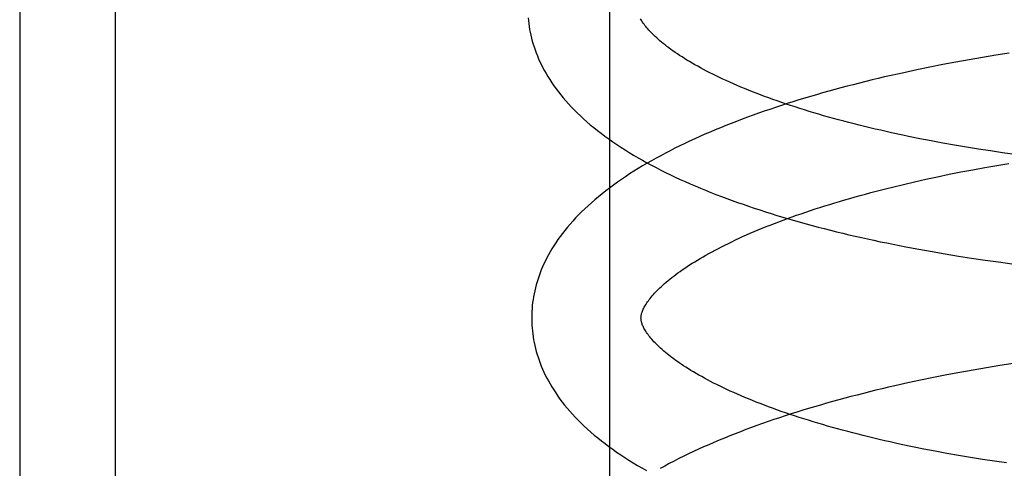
# Model space of a CAD drawing. Header units: inches. Extents: x 0 to 204, y 0 to 132.
# Tile 91 of 112: x 116.4415 to 116.6217, y 49.1098 to 49.1919. Entities that reach past the tile are written whole.
import ezdxf

# ---------------------------------------------------------------- set-up
doc = ezdxf.new("R2010")
doc.units = ezdxf.units.IN
doc.header["$LTSCALE"] = 11.243375
doc.header["$MEASUREMENT"] = 0
doc.linetypes.add('HIDDEN', pattern=[0.2, 0.1, -0.1])
doc.layers.add('DEFAULT_2', color=8, linetype='HIDDEN')

msp = doc.modelspace()

# ---------------------------------------------------------------- linework, layer by layer
at = {"layer": 'DEFAULT_2', "color": 8, "linetype": 'HIDDEN'}
for p, q in [((116.459, 52.25676), (116.459, 46.75626)), ((116.4415, 49.77459), (116.4415, 48.80459)), ((116.54952, 49.10209), (116.54952, 49.47709)), ((116.61526, 49.18452), (116.61283, 49.18409)), ((116.61769, 49.18495), (116.61526, 49.18452)), ((116.62014, 49.18535), (116.61769, 49.18495)), ((116.62259, 49.18574), (116.62014, 49.18535)), ((116.60565, 49.18267), (116.60329, 49.18216)), ((116.60803, 49.18316), (116.60565, 49.18267)), ((116.61042, 49.18363), (116.60803, 49.18316)), ((116.61283, 49.18409), (116.61042, 49.18363)), ((116.60329, 49.18216), (116.60095, 49.18164)), ((116.6083, 49.16968), (116.6062, 49.17008)), ((116.61043, 49.16928), (116.6083, 49.16968)), ((116.61258, 49.1689), (116.61043, 49.16928)), ((116.61475, 49.16854), (116.61258, 49.1689)), ((116.61694, 49.16818), (116.61475, 49.16854)), ((116.61914, 49.16784), (116.61694, 49.16818)), ((116.62137, 49.16752), (116.61914, 49.16784)), ((116.6236, 49.16721), (116.62137, 49.16752)), ((116.6159, 49.1644), (116.61809, 49.1648)), ((116.61809, 49.1648), (116.62029, 49.16519)), ((116.62029, 49.16519), (116.62252, 49.16556)), ((116.60735, 49.16266), (116.60945, 49.16312)), ((116.60945, 49.16312), (116.61158, 49.16356)), ((116.61158, 49.16356), (116.61373, 49.16399)), ((116.61373, 49.16399), (116.6159, 49.1644)), ((116.60119, 49.16123), (116.60322, 49.16172)), ((116.60322, 49.16172), (116.60527, 49.1622)), ((116.60527, 49.1622), (116.60735, 49.16266)), ((116.60368, 49.15029), (116.60606, 49.14984)), ((116.60606, 49.14984), (116.60845, 49.14941)), ((116.60845, 49.14941), (116.61085, 49.149)), ((116.61085, 49.149), (116.61327, 49.1486)), ((116.61327, 49.1486), (116.6157, 49.14823)), ((116.6157, 49.14823), (116.61815, 49.14787)), ((116.61815, 49.14787), (116.6206, 49.14752)), ((116.6206, 49.14752), (116.62307, 49.1472)), ((116.62085, 49.12856), (116.61841, 49.12815)), ((116.62331, 49.12894), (116.62085, 49.12856)), ((116.61114, 49.12684), (116.60875, 49.12637)), ((116.61355, 49.12729), (116.61114, 49.12684)), ((116.61597, 49.12773), (116.61355, 49.12729)), ((116.61841, 49.12815), (116.61597, 49.12773)), ((116.60401, 49.12537), (116.60166, 49.12485)), ((116.60637, 49.12588), (116.60401, 49.12537)), ((116.60875, 49.12637), (116.60637, 49.12588)), ((116.60693, 49.11329), (116.60485, 49.11371)), ((116.60903, 49.11288), (116.60693, 49.11329)), ((116.61116, 49.11249), (116.60903, 49.11288)), ((116.61331, 49.11211), (116.61116, 49.11249)), ((116.61548, 49.11174), (116.61331, 49.11211)), ((116.61767, 49.11139), (116.61548, 49.11174)), ((116.61987, 49.11105), (116.61767, 49.11139)), ((116.6221, 49.11073), (116.61987, 49.11105))]:
    msp.add_line(p, q, dxfattribs=at)
for points in [[(116.53455, 49.19222), (116.5346, 49.19169), (116.53466, 49.19115), (116.53473, 49.19062), (116.53482, 49.19008), (116.53492, 49.18955), (116.53504, 49.18901), (116.53517, 49.18847), (116.53531, 49.18794), (116.53547, 49.1874), (116.53564, 49.18686), (116.53582, 49.18632), (116.53602, 49.18578), (116.53623, 49.18524), (116.53646, 49.1847), (116.5367, 49.18416), (116.53696, 49.18361), (116.53724, 49.18307), (116.53753, 49.18252), (116.53784, 49.18198), (116.53817, 49.18143), (116.53851, 49.18088), (116.53887, 49.18033), (116.53925, 49.17978), (116.53965, 49.17922), (116.54007, 49.17867), (116.5405, 49.17812), (116.54096, 49.17756), (116.54143, 49.17701), (116.54193, 49.17646), (116.54244, 49.17591), (116.54297, 49.17536), (116.54353, 49.17481), (116.5441, 49.17426), (116.54469, 49.17372), (116.5453, 49.17318), (116.54592, 49.17264), (116.54657, 49.17211), (116.54723, 49.17158), (116.5479, 49.17106), (116.54859, 49.17054), (116.5493, 49.17003), (116.55002, 49.16952), (116.55076, 49.16902), (116.55151, 49.16853), (116.55228, 49.16804), (116.55306, 49.16755), (116.55385, 49.16708), (116.55465, 49.1666), (116.55547, 49.16614), (116.55629, 49.16568), (116.55713, 49.16523), (116.55798, 49.16478), (116.55884, 49.16434), (116.5597, 49.16391), (116.56058, 49.16348), (116.56147, 49.16306), (116.56237, 49.16264), (116.56328, 49.16223), (116.56419, 49.16183), (116.56512, 49.16143), (116.56606, 49.16103), (116.567, 49.16064), (116.56796, 49.16026), (116.56892, 49.15988), (116.5699, 49.15951), (116.57088, 49.15914), (116.57187, 49.15878), (116.57286, 49.15842), (116.57387, 49.15807), (116.57488, 49.15772), (116.5759, 49.15737), (116.57693, 49.15704), (116.57797, 49.1567), (116.57902, 49.15637), (116.58007, 49.15605), (116.58113, 49.15573), (116.58219, 49.15541), (116.58327, 49.1551), (116.58435, 49.1548), (116.58544, 49.1545), (116.58653, 49.1542), (116.58764, 49.15391), (116.58874, 49.15362), (116.58986, 49.15334), (116.59098, 49.15306), (116.59211, 49.15278), (116.59324, 49.15251), (116.59438, 49.15225), (116.59552, 49.15199), (116.59667, 49.15173), (116.59783, 49.15148), (116.59899, 49.15123), (116.60016, 49.15099), (116.60133, 49.15075), (116.60368, 49.15029)], [(116.6031, 49.17072), (116.60106, 49.17116), (116.60006, 49.17138), (116.59906, 49.17161), (116.59807, 49.17184), (116.59708, 49.17207), (116.59611, 49.17231), (116.59514, 49.17254), (116.59418, 49.17279), (116.59323, 49.17303), (116.59229, 49.17328), (116.59136, 49.17353), (116.59044, 49.17378), (116.58952, 49.17403), (116.58862, 49.17429), (116.58772, 49.17455), (116.58684, 49.17481), (116.58597, 49.17507), (116.5851, 49.17534), (116.58425, 49.17561), (116.5834, 49.17588), (116.58257, 49.17615), (116.58175, 49.17642), (116.58094, 49.1767), (116.58013, 49.17698), (116.57935, 49.17726), (116.57857, 49.17754), (116.5778, 49.17782), (116.57705, 49.1781), (116.5763, 49.17839), (116.57557, 49.17867), (116.57486, 49.17896), (116.57415, 49.17925), (116.57346, 49.17953), (116.57277, 49.17982), (116.5721, 49.18011), (116.57145, 49.1804), (116.5708, 49.1807), (116.57017, 49.18099), (116.56955, 49.18128), (116.56895, 49.18157), (116.56835, 49.18186), (116.56777, 49.18216), (116.5672, 49.18245), (116.56665, 49.18274), (116.56611, 49.18303), (116.56558, 49.18332), (116.56507, 49.18361), (116.56457, 49.18389), (116.56408, 49.18418), (116.56361, 49.18447), (116.56315, 49.18475), (116.5627, 49.18503), (116.56227, 49.18532), (116.56185, 49.1856), (116.56144, 49.18587), (116.56104, 49.18615), (116.56066, 49.18642), (116.56029, 49.1867), (116.55993, 49.18696), (116.55959, 49.18723), (116.55926, 49.18749), (116.55894, 49.18775), (116.55864, 49.18801), (116.55835, 49.18827), (116.55807, 49.18852), (116.5578, 49.18876), (116.55755, 49.18901), (116.5573, 49.18925), (116.55707, 49.18949), (116.55685, 49.18972), (116.55664, 49.18995), (116.55644, 49.19017), (116.55625, 49.19039), (116.55608, 49.19061), (116.55591, 49.19082), (116.55576, 49.19102), (116.55561, 49.19123), (116.55548, 49.19143), (116.55535, 49.19162), (116.55523, 49.19181), (116.55512, 49.192)], [(116.60095, 49.18164), (116.59978, 49.18137), (116.59862, 49.1811), (116.59747, 49.18082), (116.59632, 49.18054), (116.59518, 49.18025), (116.59404, 49.17996), (116.59291, 49.17967), (116.59178, 49.17937), (116.59066, 49.17907), (116.58955, 49.17876), (116.58844, 49.17845), (116.58734, 49.17813), (116.58624, 49.17781), (116.58516, 49.17749), (116.58408, 49.17716), (116.583, 49.17683), (116.58194, 49.17649), (116.58088, 49.17615), (116.57983, 49.1758), (116.57878, 49.17545), (116.57775, 49.1751), (116.57672, 49.17474), (116.5757, 49.17437), (116.57468, 49.174), (116.57368, 49.17363), (116.57268, 49.17325), (116.5717, 49.17287), (116.57072, 49.17248), (116.56974, 49.17209), (116.56878, 49.17169), (116.56783, 49.17128), (116.56688, 49.17088), (116.56595, 49.17046), (116.56502, 49.17005), (116.5641, 49.16962), (116.5632, 49.16919), (116.5623, 49.16876), (116.56141, 49.16832), (116.56053, 49.16788), (116.55967, 49.16743), (116.55881, 49.16697), (116.55796, 49.16651), (116.55713, 49.16604), (116.5563, 49.16557), (116.55549, 49.16509), (116.55469, 49.16461), (116.5539, 49.16412), (116.55312, 49.16362), (116.55236, 49.16312), (116.5516, 49.16261), (116.55087, 49.1621), (116.55014, 49.16158), (116.54943, 49.16105), (116.54874, 49.16053), (116.54806, 49.15999), (116.5474, 49.15945), (116.54675, 49.15891), (116.54612, 49.15836), (116.54551, 49.15781), (116.54491, 49.15725), (116.54433, 49.15669), (116.54378, 49.15613), (116.54323, 49.15557), (116.54271, 49.155), (116.54221, 49.15444), (116.54173, 49.15387), (116.54127, 49.1533), (116.54083, 49.15274), (116.54041, 49.15217), (116.54, 49.15161), (116.53962, 49.15105), (116.53925, 49.15049), (116.5389, 49.14992), (116.53857, 49.14937), (116.53826, 49.14881), (116.53797, 49.14826), (116.53769, 49.1477), (116.53743, 49.14715), (116.53718, 49.1466), (116.53695, 49.14605), (116.53674, 49.1455), (116.53654, 49.14496), (116.53635, 49.14441), (116.53618, 49.14387), (116.53603, 49.14333), (116.53588, 49.14278), (116.53575, 49.14224), (116.53564, 49.1417), (116.53554, 49.14116), (116.53545, 49.14063), (116.53537, 49.14009), (116.53531, 49.13955), (116.53526, 49.13901), (116.53523, 49.13847), (116.5352, 49.13794), (116.53519, 49.1374), (116.5352, 49.13696)], [(116.6062, 49.17008), (116.60412, 49.1705), (116.6031, 49.17072)], [(116.55519, 49.13721), (116.55519, 49.13731), (116.5552, 49.13743), (116.55521, 49.13755), (116.55523, 49.13767), (116.55525, 49.13779), (116.55528, 49.13792), (116.55531, 49.13806), (116.55536, 49.13821), (116.55541, 49.13836), (116.55547, 49.13852), (116.55553, 49.13869), (116.55561, 49.13886), (116.5557, 49.13904), (116.55579, 49.13923), (116.5559, 49.13942), (116.55601, 49.13961), (116.55613, 49.13981), (116.55626, 49.14001), (116.5564, 49.14022), (116.55655, 49.14043), (116.55671, 49.14064), (116.55688, 49.14086), (116.55706, 49.14109), (116.55725, 49.14132), (116.55746, 49.14155), (116.55767, 49.14179), (116.5579, 49.14203), (116.55814, 49.14228), (116.55839, 49.14253), (116.55865, 49.14278), (116.55892, 49.14304), (116.55921, 49.1433), (116.5595, 49.14357), (116.55981, 49.14383), (116.56014, 49.14411), (116.56047, 49.14438), (116.56082, 49.14466), (116.56118, 49.14494), (116.56156, 49.14522), (116.56195, 49.14551), (116.56235, 49.1458), (116.56276, 49.14609), (116.56319, 49.14638), (116.56363, 49.14668), (116.56408, 49.14697), (116.56455, 49.14727), (116.56503, 49.14757), (116.56552, 49.14787), (116.56603, 49.14817), (116.56655, 49.14847), (116.56708, 49.14878), (116.56763, 49.14908), (116.56819, 49.14939), (116.56876, 49.14969), (116.56935, 49.15), (116.56995, 49.15031), (116.57056, 49.15062), (116.57118, 49.15092), (116.57182, 49.15123), (116.57247, 49.15154), (116.57313, 49.15185), (116.5738, 49.15215), (116.57449, 49.15246), (116.57519, 49.15276), (116.5759, 49.15307), (116.57662, 49.15337), (116.57736, 49.15368), (116.57811, 49.15398), (116.57886, 49.15428), (116.57963, 49.15458), (116.58042, 49.15488), (116.58121, 49.15518), (116.58202, 49.15547), (116.58283, 49.15577), (116.58366, 49.15606), (116.58449, 49.15635), (116.58534, 49.15664), (116.5862, 49.15693), (116.58707, 49.15722), (116.58795, 49.1575), (116.58883, 49.15778), (116.58973, 49.15806), (116.59064, 49.15834), (116.59155, 49.15861), (116.59248, 49.15889), (116.59341, 49.15916), (116.59436, 49.15943), (116.59531, 49.15969), (116.59627, 49.15995), (116.59724, 49.16022), (116.59822, 49.16047), (116.5992, 49.16073), (116.60019, 49.16098), (116.60119, 49.16123)], [(116.5352, 49.13696), (116.53521, 49.1365), (116.53523, 49.13597), (116.53527, 49.13543), (116.53532, 49.1349), (116.53538, 49.13436), (116.53545, 49.13383), (116.53554, 49.13329), (116.53564, 49.13276), (116.53576, 49.13222), (116.53589, 49.13168), (116.53603, 49.13115), (116.53619, 49.13061), (116.53636, 49.13007), (116.53654, 49.12953), (116.53674, 49.12899), (116.53695, 49.12845), (116.53718, 49.12791), (116.53742, 49.12737), (116.53768, 49.12683), (116.53796, 49.12628), (116.53825, 49.12574), (116.53856, 49.12519), (116.53888, 49.12464), (116.53923, 49.12409), (116.53959, 49.12354), (116.53997, 49.12299), (116.54037, 49.12244), (116.54078, 49.12188), (116.54122, 49.12133), (116.54167, 49.12078), (116.54215, 49.12022), (116.54264, 49.11967), (116.54316, 49.11912), (116.54369, 49.11857), (116.54424, 49.11802), (116.54482, 49.11747), (116.54541, 49.11693), (116.54602, 49.11639), (116.54664, 49.11585), (116.54729, 49.11532), (116.54795, 49.11479), (116.54862, 49.11427), (116.54931, 49.11375), (116.55002, 49.11324), (116.55074, 49.11273), (116.55148, 49.11223), (116.55223, 49.11174), (116.553, 49.11125), (116.55377, 49.11076), (116.55456, 49.11029), (116.55537, 49.10982), (116.55618, 49.10935)], [(116.60485, 49.11371), (116.60281, 49.11414), (116.60179, 49.11436), (116.60078, 49.11459), (116.59979, 49.11481), (116.59879, 49.11504), (116.59781, 49.11528), (116.59684, 49.11551), (116.59587, 49.11575), (116.59491, 49.11599), (116.59396, 49.11624), (116.59302, 49.11648), (116.59209, 49.11673), (116.59116, 49.11698), (116.59025, 49.11724), (116.58935, 49.1175), (116.58845, 49.11775), (116.58757, 49.11802), (116.58669, 49.11828), (116.58583, 49.11855), (116.58497, 49.11881), (116.58413, 49.11908), (116.5833, 49.11936), (116.58247, 49.11963), (116.58166, 49.11991), (116.58086, 49.12018), (116.58007, 49.12046), (116.57929, 49.12074), (116.57853, 49.12103), (116.57777, 49.12131), (116.57703, 49.12159), (116.5763, 49.12188), (116.57558, 49.12217), (116.57487, 49.12245), (116.57418, 49.12274), (116.5735, 49.12303), (116.57283, 49.12332), (116.57217, 49.12361), (116.57153, 49.1239), (116.5709, 49.12419), (116.57028, 49.12449), (116.56967, 49.12478), (116.56908, 49.12507), (116.56849, 49.12536), (116.56793, 49.12565), (116.56737, 49.12595), (116.56683, 49.12624), (116.56631, 49.12653), (116.56579, 49.12681), (116.56529, 49.1271), (116.5648, 49.12739), (116.56433, 49.12767), (116.56387, 49.12796), (116.56342, 49.12824), (116.56299, 49.12852), (116.56257, 49.1288), (116.56216, 49.12908), (116.56176, 49.12936), (116.56138, 49.12963), (116.56101, 49.1299), (116.56066, 49.13017), (116.56031, 49.13044), (116.55998, 49.1307), (116.55967, 49.13096), (116.55936, 49.13122), (116.55907, 49.13147), (116.55879, 49.13172), (116.55852, 49.13197), (116.55827, 49.13222), (116.55802, 49.13246), (116.55779, 49.13269), (116.55757, 49.13293), (116.55736, 49.13316), (116.55716, 49.13338), (116.55698, 49.1336), (116.5568, 49.13382), (116.55663, 49.13403), (116.55648, 49.13423), (116.55633, 49.13444), (116.5562, 49.13463), (116.55607, 49.13483), (116.55595, 49.13502), (116.55584, 49.13521), (116.55574, 49.13539), (116.55565, 49.13557), (116.55557, 49.13574), (116.5555, 49.1359), (116.55544, 49.13606), (116.55538, 49.13621), (116.55534, 49.13636), (116.5553, 49.1365), (116.55526, 49.13663), (116.55524, 49.13675), (116.55522, 49.13687), (116.55521, 49.13699), (116.5552, 49.1371), (116.55519, 49.13721)], [(116.60166, 49.12485), (116.6005, 49.12458), (116.59934, 49.1243), (116.59819, 49.12403), (116.59704, 49.12375), (116.59589, 49.12346), (116.59476, 49.12317), (116.59362, 49.12288), (116.5925, 49.12258), (116.59138, 49.12228), (116.59026, 49.12197), (116.58916, 49.12166), (116.58806, 49.12134), (116.58696, 49.12102), (116.58587, 49.1207), (116.58479, 49.12037), (116.58372, 49.12004), (116.58265, 49.1197), (116.5816, 49.11936), (116.58054, 49.11901), (116.5795, 49.11866), (116.57846, 49.1183), (116.57744, 49.11794), (116.57642, 49.11758), (116.5754, 49.11721), (116.5744, 49.11684), (116.5734, 49.11646), (116.57241, 49.11607), (116.57143, 49.11569), (116.57046, 49.11529), (116.5695, 49.11489), (116.56854, 49.11449), (116.5676, 49.11408), (116.56666, 49.11367), (116.56574, 49.11325), (116.56482, 49.11283), (116.56391, 49.1124), (116.56302, 49.11197), (116.56213, 49.11153), (116.56125, 49.11108), (116.56038, 49.11063), (116.55953, 49.11018), (116.55868, 49.10972)]]:
    msp.add_lwpolyline(points, dxfattribs=at)

doc.saveas('drawing.dxf')
